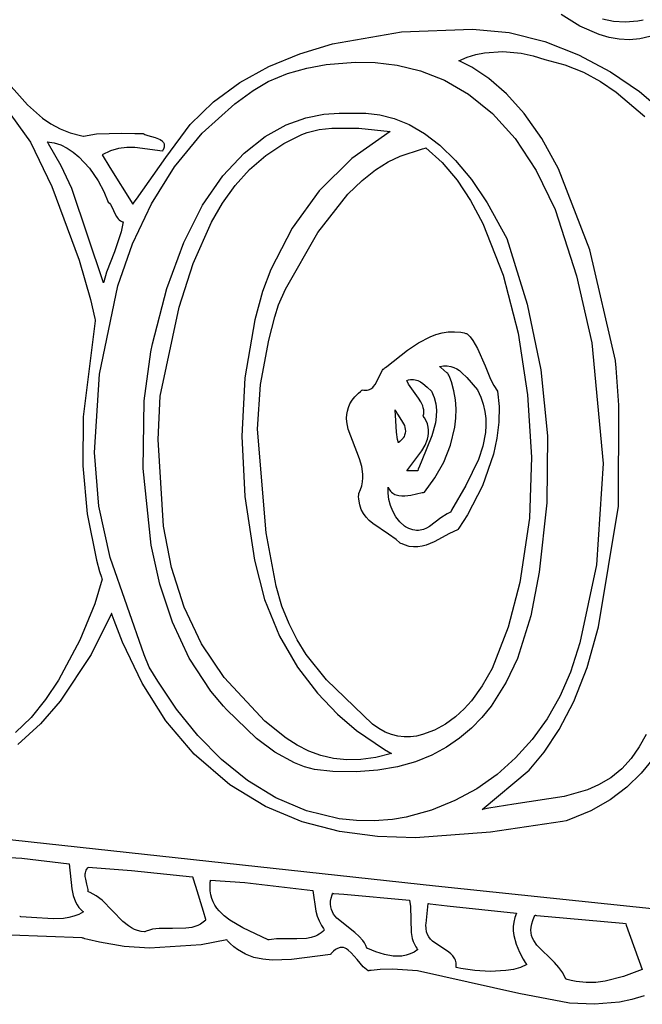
# Model space of a CAD drawing. Extents: x 21.3 to 51.6, y -34 to 34.1.
# Tile 76 of 117: x 41.4 to 42.6, y 5.9 to 7.9. Entities that reach past the tile are written whole.
import ezdxf

# ---------------------------------------------------------------- set-up
doc = ezdxf.new("R2010")
doc.units = 0

msp = doc.modelspace()

# ---------------------------------------------------------------- linework, layer by layer
at = {"layer": 'Layer 1', "color": 7, "linetype": 'CONTINUOUS'}
for p, q in [((42.489916, 7.860295), (42.451849, 7.883507)), ((42.529166, 7.842932), (42.489916, 7.860295)), ((42.558095, 7.869589), (42.535802, 7.874166)), ((42.581938, 7.868093), (42.558095, 7.869589)), ((42.607394, 7.86998), (42.581938, 7.868093)), ((42.618353, 7.872312), (42.607394, 7.86998)), ((41.98951, 7.824571), (42.129171, 7.848734)), ((42.129171, 7.848734), (42.272462, 7.853977)), ((42.272462, 7.853977), (42.34684, 7.84715)), ((42.34684, 7.84715), (42.418803, 7.829106)), ((42.549235, 7.837116), (42.529166, 7.842932)), ((42.5696, 7.833566), (42.549235, 7.837116)), ((42.631516, 7.838927), (42.611218, 7.834342)), ((41.923132, 7.804405), (41.98951, 7.824571)), ((42.418803, 7.829106), (42.487425, 7.80187)), ((42.590261, 7.832552), (42.5696, 7.833566)), ((42.611218, 7.834342), (42.590261, 7.832552)), ((41.860244, 7.778349), (41.923132, 7.804405)), ((42.245143, 7.790095), (42.261804, 7.797254)), ((42.261804, 7.797254), (42.27923, 7.80259)), ((42.27923, 7.80259), (42.297223, 7.806201)), ((42.297223, 7.806201), (42.334123, 7.808641)), ((42.334123, 7.808641), (42.370932, 7.80536)), ((42.370932, 7.80536), (42.395495, 7.800161)), ((42.395495, 7.800161), (42.418742, 7.792865)), ((42.487425, 7.80187), (42.551785, 7.767468)), ((41.801735, 7.746027), (41.860244, 7.778349)), ((41.937427, 7.775269), (41.976619, 7.78224)), ((41.976619, 7.78224), (42.035408, 7.78731)), ((42.035408, 7.78731), (42.075988, 7.786766)), ((42.075988, 7.786766), (42.120385, 7.781438)), ((42.120385, 7.781438), (42.167433, 7.769881)), ((42.24524, 7.790042), (42.245175, 7.790071)), ((42.24537, 7.789985), (42.24524, 7.790042)), ((42.24563, 7.789872), (42.24537, 7.789985)), ((42.254007, 7.786036), (42.24563, 7.789872)), ((42.271045, 7.777189), (42.254007, 7.786036)), ((42.305994, 7.754268), (42.271045, 7.777189)), ((42.418742, 7.792865), (42.459761, 7.782066)), ((42.459761, 7.782066), (42.497219, 7.76702)), ((41.317583, 7.762476), (41.371972, 7.700546)), ((41.859042, 7.748386), (41.898234, 7.764304)), ((41.898234, 7.764304), (41.937427, 7.775269)), ((42.167433, 7.769881), (42.215966, 7.750651)), ((42.497219, 7.76702), (42.531626, 7.748362)), ((42.551785, 7.767468), (42.610959, 7.727924)), ((41.748498, 7.707064), (41.801735, 7.746027)), ((41.82843, 7.729617), (41.859042, 7.748386)), ((42.215966, 7.750651), (42.264817, 7.722302)), ((42.341628, 7.723375), (42.305994, 7.754268)), ((42.531626, 7.748362), (42.56349, 7.726729)), ((41.791716, 7.703116), (41.82843, 7.729617)), ((42.264817, 7.722302), (42.312818, 7.683389)), ((42.377371, 7.683313), (42.341628, 7.723375)), ((42.56349, 7.726729), (42.621624, 7.67708)), ((42.610959, 7.727924), (42.710059, 7.641511)), ((41.326307, 7.69756), (41.378036, 7.624943)), ((41.371972, 7.700546), (41.402121, 7.67363)), ((41.701422, 7.661084), (41.748498, 7.707064)), ((41.725853, 7.643259), (41.791716, 7.703116)), ((41.935192, 7.674459), (41.971505, 7.681796)), ((41.971505, 7.681796), (42.003048, 7.683778)), ((42.003048, 7.683778), (42.056654, 7.683837)), ((42.056654, 7.683837), (42.08492, 7.680449)), ((42.08492, 7.680449), (42.114236, 7.673014)), ((42.312818, 7.683389), (42.358804, 7.632469)), ((42.412645, 7.632882), (42.377371, 7.683313)), ((41.402121, 7.67363), (41.41912, 7.662066)), ((41.41912, 7.662066), (41.437853, 7.652102)), ((41.652153, 7.594145), (41.701422, 7.661084)), ((41.853327, 7.636855), (41.895377, 7.660051)), ((41.895377, 7.660051), (41.935192, 7.674459)), ((42.114236, 7.673014), (42.144431, 7.660799)), ((42.144431, 7.660799), (42.175332, 7.643068)), ((41.437853, 7.652102), (41.458659, 7.643989)), ((41.458659, 7.643989), (41.481877, 7.637981)), ((41.481877, 7.637981), (41.484966, 7.63739)), ((41.484966, 7.63739), (41.485355, 7.637319)), ((41.485355, 7.637319), (41.4855, 7.637331)), ((41.4855, 7.637331), (41.511881, 7.64188)), ((41.511881, 7.64188), (41.562855, 7.643615)), ((41.562855, 7.643615), (41.589509, 7.643034)), ((41.589509, 7.643034), (41.603579, 7.64287)), ((41.603579, 7.64287), (41.605382, 7.642865)), ((41.605382, 7.642865), (41.605834, 7.642865)), ((41.605834, 7.642865), (41.60606, 7.642865)), ((41.60606, 7.642865), (41.606174, 7.642865)), ((41.606174, 7.642865), (41.606254, 7.642856)), ((41.606254, 7.642856), (41.607234, 7.642198)), ((41.607234, 7.642198), (41.609593, 7.64099)), ((41.609593, 7.64099), (41.615583, 7.638879)), ((41.615583, 7.638879), (41.630097, 7.634778)), ((41.669687, 7.575262), (41.725853, 7.643259)), ((41.89093, 7.622796), (41.927243, 7.640786)), ((41.927243, 7.640786), (41.938199, 7.644972)), ((41.938199, 7.644972), (41.962114, 7.650831)), ((41.962114, 7.650831), (41.988047, 7.653811)), ((41.988047, 7.653811), (42.042823, 7.653395)), ((42.106242, 7.647034), (42.028741, 7.592436)), ((42.042823, 7.653395), (42.106242, 7.647034)), ((42.175332, 7.643068), (42.206769, 7.619088)), ((41.378036, 7.624943), (41.421518, 7.535227)), ((41.411801, 7.626199), (41.425878, 7.623985)), ((41.41185, 7.62612), (41.411822, 7.626162)), ((41.412074, 7.625784), (41.41185, 7.62612)), ((41.412966, 7.624438), (41.412074, 7.625784)), ((41.414734, 7.621739), (41.412966, 7.624438)), ((41.440396, 7.577377), (41.414734, 7.621739)), ((41.425878, 7.623985), (41.439405, 7.619553)), ((41.439405, 7.619553), (41.452338, 7.613146)), ((41.630097, 7.634778), (41.637161, 7.632167)), ((41.637161, 7.632167), (41.640326, 7.630585)), ((41.640326, 7.630585), (41.643125, 7.628767)), ((41.643125, 7.628767), (41.644358, 7.627757)), ((41.644358, 7.627757), (41.645465, 7.626673)), ((41.645465, 7.626673), (41.646436, 7.625512)), ((41.646436, 7.625512), (41.647257, 7.624266)), ((41.647257, 7.624266), (41.647919, 7.622933)), ((41.647919, 7.622933), (41.648408, 7.621507)), ((41.648408, 7.621507), (41.648716, 7.619982)), ((41.648716, 7.619982), (41.648828, 7.618355)), ((41.648828, 7.618355), (41.648736, 7.61662)), ((41.810309, 7.603155), (41.853327, 7.636855)), ((41.854127, 7.598244), (41.89093, 7.622796)), ((42.206769, 7.619088), (42.238569, 7.588122)), ((42.358804, 7.632469), (42.401607, 7.568095)), ((42.446873, 7.570884), (42.412645, 7.632882)), ((41.452338, 7.613146), (41.464629, 7.605006)), ((41.464629, 7.605006), (41.476234, 7.595377)), ((41.539737, 7.607549), (41.522908, 7.59981)), ((41.522908, 7.59981), (41.539003, 7.574057)), ((41.556302, 7.612276), (41.539737, 7.607549)), ((41.572837, 7.614457), (41.556302, 7.612276)), ((41.589576, 7.614561), (41.572837, 7.614457)), ((41.645024, 7.606774), (41.589576, 7.614561)), ((41.645135, 7.60676), (41.645024, 7.606774)), ((41.645467, 7.607351), (41.645135, 7.60676)), ((41.646079, 7.608507), (41.645467, 7.607351)), ((41.647887, 7.612808), (41.646079, 7.608507)), ((41.648426, 7.614773), (41.647887, 7.612808)), ((41.648736, 7.61662), (41.648426, 7.614773)), ((41.767589, 7.557233), (41.810309, 7.603155)), ((41.821349, 7.569535), (41.854127, 7.598244)), ((42.126489, 7.597072), (42.171487, 7.611946)), ((42.171487, 7.611946), (42.176733, 7.613273)), ((42.176733, 7.613273), (42.178031, 7.613593)), ((42.178031, 7.613593), (42.178355, 7.613673)), ((42.178355, 7.613673), (42.178436, 7.613693)), ((42.178479, 7.613687), (42.211217, 7.584225)), ((41.461822, 7.531202), (41.440396, 7.577377)), ((41.476234, 7.595377), (41.497201, 7.572623)), ((41.592536, 7.509885), (41.652153, 7.594145)), ((42.028741, 7.592436), (41.962355, 7.526424)), ((42.076168, 7.569047), (42.101989, 7.585197)), ((42.101989, 7.585197), (42.126489, 7.597072)), ((42.211217, 7.584225), (42.241318, 7.548498)), ((42.238569, 7.588122), (42.27056, 7.549437)), ((41.497201, 7.572623), (41.514872, 7.546824)), ((41.539003, 7.574057), (41.585405, 7.499814)), ((41.622748, 7.500324), (41.669687, 7.575262)), ((41.792294, 7.537129), (41.821349, 7.569535)), ((42.049036, 7.54764), (42.076168, 7.569047)), ((42.401607, 7.568095), (42.440062, 7.488824)), ((42.509883, 7.407387), (42.446873, 7.570884)), ((41.514872, 7.546824), (41.526411, 7.525253)), ((41.726434, 7.497373), (41.767589, 7.557233)), ((42.020605, 7.519988), (42.049036, 7.54764)), ((42.241318, 7.548498), (42.268758, 7.507144)), ((42.27056, 7.549437), (42.302572, 7.502297)), ((41.421518, 7.535227), (41.476538, 7.38654)), ((41.525686, 7.340094), (41.461822, 7.531202)), ((41.526411, 7.525253), (41.535408, 7.503975)), ((41.766662, 7.501488), (41.792294, 7.537129)), ((41.962355, 7.526424), (41.907433, 7.450743)), ((41.959883, 7.442012), (42.020605, 7.519988)), ((41.535408, 7.503975), (41.537842, 7.501508)), ((41.537842, 7.501508), (41.539968, 7.498826)), ((41.539968, 7.498826), (41.543503, 7.492994)), ((41.584568, 7.419644), (41.622748, 7.500324)), ((41.585411, 7.499815), (41.58544, 7.499855)), ((41.58544, 7.499855), (41.585582, 7.500055)), ((41.585582, 7.500055), (41.586192, 7.500919)), ((41.586192, 7.500919), (41.592536, 7.509885)), ((41.744152, 7.46307), (41.766662, 7.501488)), ((42.268758, 7.507144), (42.293512, 7.460801)), ((42.302572, 7.502297), (42.342353, 7.430365)), ((41.543503, 7.492994), (41.549123, 7.480712)), ((41.549123, 7.480712), (41.552023, 7.474977)), ((41.688112, 7.421859), (41.726434, 7.497373)), ((42.440062, 7.488824), (42.483387, 7.354328)), ((41.552023, 7.474977), (41.553673, 7.472369)), ((41.553673, 7.472369), (41.555525, 7.469992)), ((41.555525, 7.469992), (41.557629, 7.467892)), ((41.557629, 7.467892), (41.560036, 7.466113)), ((41.560036, 7.466113), (41.562797, 7.464701)), ((41.565963, 7.463697), (41.561819, 7.4437)), ((41.562797, 7.464701), (41.564326, 7.464146)), ((41.564326, 7.464146), (41.565131, 7.463909)), ((41.565131, 7.463909), (41.565543, 7.4638)), ((41.565543, 7.4638), (41.565752, 7.463749)), ((41.565752, 7.463749), (41.565857, 7.463724)), ((41.565857, 7.463724), (41.56591, 7.463712)), ((41.707295, 7.379749), (41.744152, 7.46307)), ((42.293512, 7.460801), (42.33486, 7.355707)), ((41.561819, 7.4437), (41.547801, 7.40295)), ((41.907433, 7.450743), (41.864326, 7.367137)), ((41.894086, 7.327235), (41.959883, 7.442012)), ((41.554678, 7.334423), (41.584568, 7.419644)), ((41.653888, 7.328974), (41.688112, 7.421859)), ((42.342353, 7.430365), (42.383354, 7.296896)), ((41.547801, 7.40295), (41.532252, 7.362172)), ((42.561782, 7.183232), (42.509883, 7.407387)), ((41.476538, 7.38654), (41.499458, 7.306311)), ((41.679318, 7.29085), (41.707295, 7.379749)), ((41.532252, 7.362172), (41.526194, 7.342138)), ((41.864326, 7.367137), (41.847312, 7.322907)), ((41.525734, 7.34028), (41.525696, 7.340125)), ((41.525885, 7.340899), (41.525734, 7.34028)), ((41.526194, 7.342138), (41.525885, 7.340899)), ((42.33486, 7.355707), (42.36516, 7.238325)), ((42.483387, 7.354328), (42.513841, 7.219067)), ((41.517891, 7.155152), (41.554678, 7.334423)), ((41.625031, 7.217001), (41.653888, 7.328974)), ((41.847312, 7.322907), (41.83233, 7.265576)), ((41.880066, 7.295684), (41.894086, 7.327235)), ((41.499458, 7.306311), (41.508189, 7.267848)), ((41.640373, 7.111044), (41.679318, 7.29085)), ((41.872824, 7.271283), (41.880066, 7.295684)), ((42.383354, 7.296896), (42.410786, 7.164178)), ((41.50901, 7.263662), (41.484397, 7.068812)), ((41.508189, 7.267848), (41.508659, 7.265511)), ((41.508659, 7.265511), (41.508891, 7.264346)), ((41.508891, 7.264346), (41.509005, 7.263764)), ((41.509017, 7.263704), (41.50901, 7.263662)), ((41.83233, 7.265576), (41.812189, 7.147941)), ((41.86038, 7.224247), (41.872824, 7.271283)), ((42.198752, 7.235562), (42.21095, 7.238888)), ((42.21095, 7.238888), (42.223412, 7.240862)), ((42.223412, 7.240862), (42.236145, 7.241329)), ((42.236145, 7.241329), (42.249161, 7.240132)), ((42.249161, 7.240132), (42.255777, 7.23886)), ((42.255777, 7.23886), (42.259113, 7.238048)), ((41.843548, 7.134213), (41.86038, 7.224247)), ((42.141391, 7.204142), (42.163647, 7.219042)), ((42.163647, 7.219042), (42.186809, 7.231041)), ((42.186809, 7.231041), (42.198752, 7.235562)), ((42.259113, 7.238048), (42.260788, 7.237596)), ((42.260788, 7.237596), (42.261627, 7.237359)), ((42.261627, 7.237359), (42.261732, 7.237328)), ((42.261732, 7.237328), (42.261784, 7.237313)), ((42.261804, 7.237303), (42.268005, 7.230702)), ((42.268005, 7.230702), (42.273533, 7.223499)), ((42.273533, 7.223499), (42.282966, 7.207617)), ((42.36516, 7.238325), (42.384213, 7.113765)), ((42.513841, 7.219067), (42.536957, 6.974207)), ((41.608455, 7.101021), (41.621581, 7.200669)), ((41.621581, 7.200669), (41.625031, 7.217001)), ((42.099305, 7.17065), (42.141391, 7.204142)), ((42.282966, 7.207617), (42.298084, 7.172275)), ((42.561882, 7.182338), (42.561782, 7.183232)), ((42.563296, 7.168037), (42.561882, 7.182338)), ((42.078343, 7.138956), (42.087673, 7.158944)), ((42.087673, 7.158944), (42.0904, 7.16327)), ((42.0904, 7.16327), (42.091924, 7.165196)), ((42.091924, 7.165196), (42.09358, 7.16693)), ((42.09358, 7.16693), (42.095386, 7.168447)), ((42.095386, 7.168447), (42.09736, 7.169722)), ((42.09736, 7.169722), (42.098415, 7.170262)), ((42.098415, 7.170262), (42.098962, 7.170506)), ((42.098962, 7.170506), (42.099239, 7.170621)), ((42.206494, 7.170435), (42.206242, 7.170644)), ((42.206251, 7.170646), (42.21428, 7.172051)), ((42.208239, 7.16898), (42.206494, 7.170435)), ((42.221003, 7.158342), (42.208239, 7.16898)), ((42.21428, 7.172051), (42.221683, 7.172179)), ((42.221683, 7.172179), (42.228517, 7.171163)), ((42.228517, 7.171163), (42.234841, 7.16914)), ((42.234841, 7.16914), (42.240713, 7.166245)), ((42.240713, 7.166245), (42.246192, 7.162611)), ((42.246192, 7.162611), (42.251336, 7.158376)), ((42.298084, 7.172275), (42.309136, 7.145466)), ((42.410786, 7.164178), (42.424266, 7.030618)), ((42.568628, 7.092559), (42.563296, 7.168037)), ((41.507723, 6.997019), (41.517891, 7.155152)), ((41.812189, 7.147941), (41.805493, 7.02952)), ((42.075669, 7.134286), (42.078343, 7.138956)), ((42.139576, 7.142865), (42.143319, 7.143921)), ((42.139599, 7.14278), (42.139586, 7.142823)), ((42.140092, 7.141372), (42.139599, 7.14278)), ((42.143109, 7.135381), (42.140092, 7.141372)), ((42.143319, 7.143921), (42.146876, 7.144551)), ((42.146876, 7.144551), (42.150256, 7.144787)), ((42.150256, 7.144787), (42.15347, 7.144661)), ((42.15347, 7.144661), (42.156528, 7.144206)), ((42.156528, 7.144206), (42.159439, 7.143455)), ((42.159439, 7.143455), (42.162215, 7.142439)), ((42.162215, 7.142439), (42.167397, 7.139746)), ((42.167397, 7.139746), (42.172155, 7.136385)), ((42.222692, 7.156934), (42.221003, 7.158342)), ((42.22286, 7.156794), (42.222692, 7.156934)), ((42.222899, 7.156762), (42.22286, 7.156794)), ((42.222951, 7.156663), (42.222918, 7.156732)), ((42.223016, 7.156526), (42.222951, 7.156663)), ((42.223533, 7.155423), (42.223016, 7.156526)), ((42.224539, 7.153213), (42.223533, 7.155423)), ((42.226447, 7.148774), (42.224539, 7.153213)), ((42.229849, 7.139827), (42.226447, 7.148774)), ((42.235058, 7.121699), (42.229849, 7.139827)), ((42.251336, 7.158376), (42.260851, 7.148636)), ((42.260851, 7.148636), (42.282632, 7.12342)), ((42.309136, 7.145466), (42.31552, 7.13267)), ((41.83725, 7.043795), (41.843548, 7.134213)), ((42.041708, 7.116949), (42.045765, 7.12054)), ((42.045765, 7.12054), (42.047935, 7.122333)), ((42.047935, 7.122333), (42.049057, 7.12323)), ((42.049057, 7.12323), (42.049198, 7.123342)), ((42.049198, 7.123342), (42.049269, 7.123398)), ((42.049301, 7.123419), (42.052881, 7.122872)), ((42.052881, 7.122872), (42.05617, 7.122707)), ((42.05617, 7.122707), (42.059185, 7.122898)), ((42.059185, 7.122898), (42.061945, 7.123422)), ((42.061945, 7.123422), (42.064469, 7.124252)), ((42.064469, 7.124252), (42.066774, 7.125365)), ((42.066774, 7.125365), (42.068879, 7.126734)), ((42.068879, 7.126734), (42.070803, 7.128336)), ((42.070803, 7.128336), (42.072563, 7.130145)), ((42.072563, 7.130145), (42.075669, 7.134286)), ((42.163454, 7.106923), (42.143109, 7.135381)), ((42.172155, 7.136385), (42.18072, 7.1287)), ((42.18072, 7.1287), (42.189573, 7.120644)), ((42.189573, 7.120644), (42.195182, 7.108155)), ((42.238243, 7.103346), (42.235058, 7.121699)), ((42.282632, 7.12342), (42.28944, 7.108875)), ((42.31552, 7.13267), (42.322908, 7.120644)), ((42.322908, 7.120644), (42.326342, 7.089892)), ((41.606038, 6.964609), (41.608455, 7.101021)), ((41.636207, 7.022901), (41.640373, 7.111044)), ((42.024665, 7.095287), (42.02904, 7.10253)), ((42.02904, 7.10253), (42.034687, 7.109751)), ((42.034687, 7.109751), (42.041708, 7.116949)), ((42.168193, 7.099042), (42.163454, 7.106923)), ((42.171828, 7.090999), (42.168193, 7.099042)), ((42.195182, 7.108155), (42.198515, 7.095464)), ((42.23953, 7.084872), (42.238243, 7.103346)), ((42.28944, 7.108875), (42.294452, 7.094411)), ((42.384213, 7.113765), (42.391817, 6.987138)), ((42.018185, 7.073419), (42.019337, 7.080732)), ((42.019337, 7.080732), (42.021464, 7.088021)), ((42.021464, 7.088021), (42.024665, 7.095287)), ((42.115963, 7.083144), (42.117194, 7.080295)), ((42.115976, 7.083019), (42.115968, 7.083095)), ((42.116101, 7.081807), (42.115976, 7.083019)), ((42.116915, 7.072319), (42.116101, 7.081807)), ((42.117194, 7.080295), (42.120652, 7.074394)), ((42.17308, 7.086938), (42.171828, 7.090999)), ((42.173874, 7.082864), (42.17308, 7.086938)), ((42.174151, 7.078785), (42.173874, 7.082864)), ((42.198515, 7.095464), (42.199836, 7.082622)), ((42.199836, 7.082622), (42.199413, 7.069681)), ((42.239044, 7.066383), (42.23953, 7.084872)), ((42.294452, 7.094411), (42.29779, 7.080037)), ((42.29779, 7.080037), (42.299577, 7.065757)), ((42.326342, 7.089892), (42.325938, 7.058092)), ((42.567845, 6.887745), (42.568628, 7.092559)), ((41.484397, 7.068812), (41.483912, 6.969846)), ((42.017906, 7.066083), (42.018185, 7.073419)), ((42.018402, 7.058721), (42.017906, 7.066083)), ((42.119039, 7.038143), (42.116915, 7.072319)), ((42.120652, 7.074394), (42.12928, 7.061668)), ((42.12928, 7.061668), (42.133153, 7.054781)), ((42.172909, 7.070647), (42.173849, 7.074709)), ((42.172978, 7.070548), (42.172941, 7.070598)), ((42.173051, 7.070448), (42.172978, 7.070548)), ((42.17524, 7.067252), (42.173051, 7.070448)), ((42.173849, 7.074709), (42.174151, 7.078785)), ((42.178805, 7.060878), (42.17524, 7.067252)), ((42.181347, 7.054539), (42.178805, 7.060878)), ((42.199413, 7.069681), (42.197512, 7.056692)), ((42.236913, 7.047982), (42.239044, 7.066383)), ((42.299577, 7.065757), (42.299936, 7.051579)), ((41.855263, 6.834118), (41.83725, 7.043795)), ((42.02132, 7.043924), (42.018402, 7.058721)), ((42.044027, 6.983679), (42.02132, 7.043924)), ((42.133153, 7.054781), (42.134694, 7.051192)), ((42.134694, 7.051192), (42.135865, 7.047503)), ((42.135865, 7.047503), (42.136582, 7.043707)), ((42.136766, 7.039803), (42.136336, 7.035785)), ((42.136582, 7.043707), (42.136766, 7.039803)), ((42.182939, 7.048241), (42.181347, 7.054539)), ((42.183657, 7.041993), (42.182939, 7.048241)), ((42.183573, 7.035802), (42.183657, 7.041993)), ((42.197512, 7.056692), (42.190339, 7.030777)), ((42.228213, 7.011863), (42.236913, 7.047982)), ((42.299936, 7.051579), (42.298989, 7.037511)), ((42.325938, 7.058092), (42.322044, 7.025691)), ((41.647135, 6.847862), (41.636207, 7.022901)), ((41.805493, 7.02952), (41.812024, 6.907393)), ((42.121154, 7.023321), (42.119039, 7.038143)), ((42.122907, 7.016476), (42.121154, 7.023321)), ((42.131797, 7.025364), (42.12536, 7.018928)), ((42.132539, 7.026106), (42.131797, 7.025364)), ((42.132612, 7.026179), (42.132539, 7.026106)), ((42.134089, 7.02895), (42.132632, 7.026199)), ((42.135209, 7.031651), (42.134089, 7.02895)), ((42.136336, 7.035785), (42.135209, 7.031651)), ((42.190339, 7.030777), (42.16997, 6.980648)), ((42.176698, 7.011769), (42.181296, 7.023624)), ((42.181296, 7.023624), (42.182761, 7.029676)), ((42.182761, 7.029676), (42.183573, 7.035802)), ((42.298989, 7.037511), (42.293668, 7.009727)), ((42.322044, 7.025691), (42.31501, 6.993135)), ((42.424266, 7.030618), (42.423408, 6.894623)), ((42.123094, 7.016661), (42.12292, 7.016487)), ((42.12536, 7.018928), (42.123094, 7.016661)), ((42.139575, 6.959533), (42.170371, 7.0003)), ((42.170371, 7.0003), (42.176698, 7.011769)), ((42.214439, 6.97735), (42.228213, 7.011863)), ((42.293668, 7.009727), (42.284597, 6.982461)), ((41.516478, 6.888127), (41.507723, 6.997019)), ((42.048473, 6.968339), (42.044027, 6.983679)), ((42.16997, 6.980648), (42.165176, 6.968771)), ((42.284597, 6.982461), (42.259127, 6.929698)), ((42.31501, 6.993135), (42.292916, 6.929351)), ((42.391817, 6.987138), (42.38777, 6.863555)), ((41.483912, 6.969846), (41.49263, 6.872427)), ((41.622323, 6.809287), (41.606038, 6.964609)), ((42.050831, 6.952881), (42.048473, 6.968339)), ((42.139634, 6.95953), (42.139575, 6.95953)), ((42.160441, 6.95953), (42.139634, 6.95953)), ((42.161649, 6.95953), (42.160441, 6.95953)), ((42.161765, 6.95953), (42.161649, 6.95953)), ((42.161871, 6.959744), (42.16181, 6.959566)), ((42.161994, 6.9601), (42.161871, 6.959744)), ((42.163007, 6.962966), (42.161994, 6.9601)), ((42.165176, 6.968771), (42.163007, 6.962966)), ((42.196596, 6.945277), (42.214439, 6.97735)), ((42.536957, 6.974207), (42.523534, 6.76927)), ((42.050303, 6.937302), (42.050978, 6.945107)), ((42.050978, 6.945107), (42.050831, 6.952881)), ((42.175692, 6.91648), (42.196596, 6.945277)), ((42.042354, 6.913701), (42.046091, 6.9216)), ((42.046091, 6.9216), (42.048707, 6.929467)), ((42.048707, 6.929467), (42.050303, 6.937302)), ((42.101945, 6.920532), (42.101981, 6.923679)), ((42.102136, 6.914228), (42.101945, 6.920532)), ((42.101981, 6.923679), (42.102032, 6.92525)), ((42.102032, 6.92525), (42.102065, 6.926035)), ((42.102065, 6.926035), (42.10207, 6.926133)), ((42.10207, 6.926133), (42.102072, 6.926182)), ((42.102073, 6.926198), (42.103518, 6.923231)), ((42.103518, 6.923231), (42.105153, 6.920591)), ((42.105153, 6.920591), (42.106968, 6.918262)), ((42.259127, 6.929698), (42.230429, 6.879658)), ((42.292916, 6.929351), (42.262448, 6.870315)), ((41.812024, 6.907393), (41.831567, 6.778635)), ((42.042259, 6.907951), (42.042268, 6.911103)), ((42.042552, 6.901943), (42.042259, 6.907951)), ((42.042268, 6.911103), (42.042313, 6.912718)), ((42.042313, 6.912718), (42.042345, 6.913534)), ((42.042345, 6.913534), (42.04235, 6.913637)), ((42.04235, 6.913637), (42.042352, 6.913688)), ((42.044309, 6.891032), (42.042552, 6.901943)), ((42.103607, 6.901677), (42.102136, 6.914228)), ((42.106592, 6.889385), (42.103607, 6.901677)), ((42.106968, 6.918262), (42.108951, 6.91623)), ((42.108951, 6.91623), (42.11109, 6.91448)), ((42.11109, 6.91448), (42.113372, 6.912995)), ((42.113372, 6.912995), (42.115787, 6.911761)), ((42.115787, 6.911761), (42.118321, 6.910761)), ((42.118321, 6.910761), (42.123703, 6.909407)), ((42.123703, 6.909407), (42.129422, 6.908809)), ((42.129422, 6.908809), (42.135384, 6.908844)), ((42.135384, 6.908844), (42.147656, 6.910325)), ((42.147656, 6.910325), (42.170925, 6.915486)), ((42.170925, 6.915486), (42.173482, 6.916038)), ((42.173482, 6.916038), (42.174718, 6.916288)), ((42.174718, 6.916288), (42.175324, 6.916406)), ((42.175324, 6.916406), (42.175624, 6.916463)), ((41.539501, 6.784195), (41.516478, 6.888127)), ((42.04748, 6.88145), (42.044309, 6.891032)), ((42.051891, 6.873021), (42.04748, 6.88145)), ((42.111164, 6.877575), (42.106592, 6.889385)), ((42.230429, 6.879658), (42.228707, 6.876631)), ((42.423408, 6.894623), (42.407829, 6.7546)), ((42.527703, 6.64365), (42.567845, 6.887745)), ((41.49263, 6.872427), (41.511542, 6.778484)), ((42.057366, 6.865571), (42.051891, 6.873021)), ((42.063731, 6.858925), (42.057366, 6.865571)), ((42.117397, 6.866466), (42.111164, 6.877575)), ((42.125365, 6.85628), (42.117397, 6.866466)), ((42.208841, 6.864487), (42.185434, 6.846937)), ((42.221533, 6.872837), (42.208841, 6.864487)), ((42.228459, 6.876198), (42.221533, 6.872837)), ((42.228493, 6.876253), (42.228467, 6.876206)), ((42.228707, 6.876631), (42.228493, 6.876253)), ((42.262448, 6.870315), (42.244946, 6.843696)), ((42.38777, 6.863555), (42.368742, 6.733144)), ((41.663743, 6.763717), (41.647135, 6.847862)), ((42.070811, 6.852908), (42.063731, 6.858925)), ((42.102776, 6.831631), (42.070811, 6.852908)), ((42.135141, 6.847238), (42.125365, 6.85628)), ((42.137246, 6.845993), (42.135141, 6.847238)), ((42.139496, 6.84481), (42.137246, 6.845993)), ((42.143853, 6.842801), (42.139496, 6.84481)), ((42.152036, 6.840122), (42.143853, 6.842801)), ((42.155886, 6.839402), (42.152036, 6.840122)), ((42.173197, 6.84098), (42.166613, 6.839414)), ((42.179439, 6.843555), (42.173197, 6.84098)), ((42.185434, 6.846937), (42.179439, 6.843555)), ((42.242348, 6.840087), (42.226428, 6.832911)), ((42.242393, 6.840145), (42.242358, 6.840096)), ((42.242678, 6.840537), (42.242393, 6.840145)), ((42.244946, 6.843696), (42.242678, 6.840537)), ((41.875196, 6.725728), (41.855263, 6.834118)), ((42.118498, 6.820218), (42.102776, 6.831631)), ((42.125682, 6.813705), (42.118498, 6.820218)), ((42.159591, 6.839061), (42.155886, 6.839402)), ((42.163162, 6.839073), (42.159591, 6.839061)), ((42.166613, 6.839414), (42.163162, 6.839073)), ((42.226428, 6.832911), (42.19495, 6.815914)), ((41.639977, 6.730113), (41.622323, 6.809287)), ((42.125737, 6.813672), (42.125698, 6.813693)), ((42.125814, 6.81363), (42.125737, 6.813672)), ((42.126429, 6.8133), (42.125814, 6.81363)), ((42.127654, 6.812661), (42.126429, 6.8133)), ((42.130087, 6.811471), (42.127654, 6.812661)), ((42.134885, 6.809433), (42.130087, 6.811471)), ((42.144222, 6.806643), (42.134885, 6.809433)), ((42.153245, 6.80541), (42.144222, 6.806643)), ((42.161992, 6.805541), (42.153245, 6.80541)), ((42.170499, 6.806847), (42.161992, 6.805541)), ((42.178803, 6.809139), (42.170499, 6.806847)), ((42.19495, 6.815914), (42.178803, 6.809139)), ((41.608113, 6.587021), (41.539501, 6.784195)), ((41.511542, 6.778484), (41.517979, 6.755769)), ((41.689124, 6.683622), (41.663743, 6.763717)), ((41.831567, 6.778635), (41.851637, 6.699262)), ((42.523534, 6.76927), (42.490189, 6.611104)), ((41.522905, 6.740077), (41.508021, 6.689948)), ((41.517979, 6.755769), (41.521465, 6.744547)), ((41.521465, 6.744547), (41.522364, 6.741756)), ((41.522364, 6.741756), (41.522818, 6.740363)), ((41.522818, 6.740363), (41.522875, 6.740189)), ((41.522875, 6.740189), (41.522904, 6.740102)), ((42.407829, 6.7546), (42.390485, 6.666274)), ((41.665303, 6.652907), (41.639977, 6.730113)), ((41.887091, 6.685541), (41.875196, 6.725728)), ((42.368742, 6.733144), (42.345121, 6.643263)), ((41.508021, 6.689948), (41.478178, 6.616897)), ((41.724283, 6.608928), (41.689124, 6.683622)), ((41.851637, 6.699262), (41.882061, 6.624867)), ((41.90138, 6.649534), (41.887091, 6.685541)), ((41.542318, 6.670568), (41.500625, 6.587787)), ((41.542442, 6.67039), (41.542318, 6.670568)), ((41.543437, 6.667588), (41.542442, 6.67039)), ((41.547476, 6.656431), (41.543437, 6.667588)), ((42.390485, 6.666274), (42.363536, 6.57981)), ((41.564618, 6.612653), (41.547476, 6.656431)), ((41.699301, 6.5799), (41.665303, 6.652907)), ((41.917795, 6.617164), (41.90138, 6.649534)), ((42.345121, 6.643263), (42.312199, 6.559022)), ((42.50438, 6.5614), (42.527703, 6.64365)), ((41.882061, 6.624867), (41.918812, 6.561647)), ((41.478178, 6.616897), (41.434837, 6.53551)), ((41.604192, 6.529634), (41.564618, 6.612653)), ((41.770228, 6.540986), (41.724283, 6.608928)), ((41.936068, 6.587884), (41.917795, 6.617164)), ((42.490189, 6.611104), (42.471238, 6.5517)), ((41.500625, 6.587787), (41.437963, 6.493172)), ((41.61832, 6.562311), (41.608113, 6.587021)), ((41.977119, 6.536409), (41.936068, 6.587884)), ((41.63554, 6.533348), (41.61832, 6.562311)), ((41.742969, 6.513324), (41.699301, 6.5799)), ((41.918812, 6.561647), (41.958952, 6.509083)), ((42.363536, 6.57981), (42.3409, 6.531324)), ((42.47747, 6.49258), (42.50438, 6.5614)), ((41.852623, 6.452468), (41.770228, 6.540986)), ((42.312199, 6.559022), (42.292455, 6.523892)), ((42.471238, 6.5517), (42.449653, 6.502706)), ((41.434837, 6.53551), (41.408562, 6.496248)), ((41.651963, 6.453597), (41.604192, 6.529634)), ((41.673739, 6.47695), (41.63554, 6.533348)), ((42.070173, 6.446617), (41.977119, 6.536409)), ((42.292455, 6.523892), (42.270673, 6.493929)), ((42.3409, 6.531324), (42.310321, 6.48323)), ((41.768742, 6.483144), (41.742969, 6.513324)), ((41.958952, 6.509083), (41.999542, 6.466659)), ((42.449653, 6.502706), (42.423468, 6.457326)), ((38.734559, 6.49682), (42.197966, 6.118936)), ((41.408562, 6.496248), (41.37946, 6.460371)), ((41.437963, 6.493172), (41.39826, 6.447155)), ((41.774804, 6.476281), (41.768742, 6.483144)), ((42.270673, 6.493929), (42.255719, 6.477759)), ((42.310321, 6.48323), (42.291622, 6.460243)), ((42.448207, 6.435841), (42.47747, 6.49258)), ((41.716869, 6.423758), (41.673739, 6.47695)), ((41.835815, 6.417378), (41.774804, 6.476281)), ((41.999542, 6.466659), (42.037643, 6.433855)), ((42.237909, 6.46169), (42.217683, 6.446847)), ((42.255719, 6.477759), (42.237909, 6.46169)), ((41.37946, 6.460371), (41.347714, 6.429702)), ((41.39826, 6.447155), (41.352703, 6.405054)), ((41.709306, 6.385658), (41.651963, 6.453597)), ((41.895412, 6.417873), (41.852623, 6.452468)), ((42.082868, 6.437466), (42.070173, 6.446617)), ((42.217683, 6.446847), (42.195478, 6.434358)), ((42.291622, 6.460243), (42.270421, 6.43845)), ((42.423468, 6.457326), (42.393464, 6.415727)), ((41.764831, 6.37518), (41.716869, 6.423758)), ((42.037643, 6.433855), (42.094628, 6.395038)), ((42.095674, 6.430451), (42.082868, 6.437466)), ((42.108534, 6.425432), (42.095674, 6.430451)), ((42.121394, 6.422268), (42.108534, 6.425432)), ((42.134199, 6.420818), (42.121394, 6.422268)), ((42.146894, 6.420942), (42.134199, 6.420818)), ((42.159425, 6.422498), (42.146894, 6.420942)), ((42.171736, 6.425347), (42.159425, 6.422498)), ((42.195478, 6.434358), (42.171736, 6.425347)), ((42.270421, 6.43845), (42.246547, 6.418216)), ((42.417826, 6.389831), (42.448207, 6.435841)), ((42.623958, 6.425618), (42.609974, 6.400662)), ((41.872655, 6.390082), (41.835815, 6.417378)), ((41.917818, 6.40378), (41.895412, 6.417873)), ((41.941118, 6.392144), (41.917818, 6.40378)), ((42.246547, 6.418216), (42.219825, 6.399906)), ((42.393464, 6.415727), (42.359738, 6.37814)), ((41.781826, 6.323778), (41.709306, 6.385658)), ((41.91207, 6.368178), (41.872655, 6.390082)), ((41.965479, 6.383202), (41.941118, 6.392144)), ((41.991067, 6.377196), (41.965479, 6.383202)), ((42.108996, 6.387303), (42.076845, 6.379177)), ((42.094628, 6.395038), (42.107633, 6.387989)), ((42.107633, 6.387989), (42.108774, 6.387427)), ((42.108774, 6.387427), (42.108996, 6.38732)), ((42.190086, 6.383885), (42.157156, 6.370519)), ((42.219825, 6.399906), (42.190086, 6.383885)), ((42.387561, 6.353198), (42.417826, 6.389831)), ((42.609974, 6.400662), (42.593988, 6.377253)), ((41.817526, 6.332622), (41.764831, 6.37518)), ((41.932357, 6.360176), (41.91207, 6.368178)), ((42.018047, 6.374363), (41.991067, 6.377196)), ((42.046584, 6.374944), (42.018047, 6.374363)), ((42.076845, 6.379177), (42.046584, 6.374944)), ((42.157156, 6.370519), (42.120864, 6.360173)), ((42.359738, 6.37814), (42.32239, 6.344793)), ((42.593988, 6.377253), (42.575185, 6.35607)), ((42.639015, 6.377691), (42.614105, 6.347541)), ((41.952825, 6.354633), (41.932357, 6.360176)), ((41.990091, 6.350905), (41.952825, 6.354633)), ((42.037503, 6.350001), (41.990091, 6.350905)), ((42.081037, 6.353212), (42.037503, 6.350001)), ((42.120864, 6.360173), (42.081037, 6.353212)), ((42.32239, 6.344793), (42.281516, 6.315914)), ((42.292363, 6.273427), (42.387561, 6.353198)), ((42.575185, 6.35607), (42.552751, 6.337794)), ((42.614105, 6.347541), (42.584866, 6.319297)), ((41.853623, 6.279891), (41.781826, 6.323778)), ((41.874857, 6.297491), (41.817526, 6.332622)), ((42.527582, 6.323561), (42.505346, 6.31378)), ((42.552751, 6.337794), (42.527582, 6.323561)), ((42.281516, 6.315914), (42.237215, 6.291734)), ((42.505346, 6.31378), (42.457869, 6.299969)), ((42.584866, 6.319297), (42.550965, 6.293633)), ((41.936725, 6.271193), (41.874857, 6.297491)), ((42.237215, 6.291734), (42.189585, 6.27248)), ((42.356403, 6.284323), (42.305564, 6.276188)), ((42.457869, 6.299969), (42.356403, 6.284323)), ((42.550965, 6.293633), (42.51207, 6.271227)), ((41.927723, 6.248947), (41.853623, 6.279891)), ((42.003032, 6.255136), (41.936725, 6.271193)), ((42.189585, 6.27248), (42.138725, 6.258382)), ((42.292433, 6.273438), (42.292384, 6.273427)), ((42.292529, 6.273459), (42.292433, 6.273438)), ((42.292723, 6.273502), (42.292529, 6.273459)), ((42.293109, 6.273589), (42.292723, 6.273502)), ((42.305564, 6.276188), (42.293109, 6.273589)), ((42.51207, 6.271227), (42.467848, 6.252754)), ((42.003454, 6.22921), (41.927723, 6.248947)), ((42.03782, 6.251387), (42.003032, 6.255136)), ((42.073681, 6.250725), (42.03782, 6.251387)), ((42.110603, 6.253327), (42.073681, 6.250725)), ((42.138725, 6.258382), (42.110603, 6.253327)), ((42.45453, 6.249109), (42.309274, 6.227685)), ((42.461929, 6.250755), (42.45453, 6.249109)), ((42.467848, 6.252754), (42.461929, 6.250755)), ((42.080145, 6.218949), (42.003454, 6.22921)), ((42.309274, 6.227685), (42.157126, 6.21643)), ((42.157126, 6.21643), (42.080145, 6.218949)), ((41.302098, 6.17854), (41.360447, 6.175331)), ((41.360447, 6.175331), (41.456242, 6.163699)), ((41.456242, 6.163699), (41.46145, 6.113004)), ((41.489067, 6.13808), (41.489069, 6.1432)), ((41.489069, 6.1432), (41.48943, 6.145724)), ((41.48943, 6.145724), (41.490076, 6.148219)), ((41.490076, 6.148219), (41.491041, 6.150683)), ((41.491041, 6.150683), (41.492357, 6.153111)), ((41.492357, 6.153111), (41.49406, 6.155501)), ((41.49406, 6.155501), (41.495066, 6.156681)), ((41.495066, 6.156681), (41.495099, 6.156718)), ((41.495132, 6.156754), (41.58244, 6.150466)), ((41.58244, 6.150466), (41.706242, 6.13731)), ((41.489802, 6.132886), (41.489067, 6.13808)), ((41.492408, 6.122386), (41.489802, 6.132886)), ((41.49474, 6.111913), (41.492408, 6.122386)), ((41.706246, 6.137299), (41.706271, 6.137214)), ((41.706271, 6.137214), (41.706396, 6.1368)), ((41.706396, 6.1368), (41.706925, 6.135047)), ((41.706925, 6.135047), (41.711968, 6.118327)), ((41.741561, 6.117442), (41.741937, 6.126463)), ((41.741937, 6.126463), (41.74217, 6.128809)), ((41.74217, 6.128809), (41.742307, 6.129996)), ((41.742307, 6.129996), (41.742344, 6.130294)), ((41.742357, 6.130365), (41.812157, 6.126022)), ((41.812157, 6.126022), (41.949298, 6.10953)), ((41.46145, 6.113004), (41.464461, 6.099435)), ((41.495132, 6.106754), (41.49474, 6.111913)), ((41.495239, 6.106721), (41.495186, 6.106738)), ((41.495345, 6.106687), (41.495239, 6.106721)), ((41.498707, 6.105509), (41.495345, 6.106687)), ((41.505174, 6.102596), (41.498707, 6.105509)), ((41.511333, 6.099016), (41.505174, 6.102596)), ((41.711968, 6.118327), (41.727273, 6.06758)), ((41.742032, 6.108984), (41.741561, 6.117442)), ((41.743298, 6.101061), (41.742032, 6.108984)), ((41.949298, 6.10953), (41.955373, 6.067866)), ((41.988463, 6.100986), (41.989116, 6.102782)), ((41.989116, 6.102782), (41.989466, 6.103692)), ((41.989466, 6.103692), (41.989556, 6.103921)), ((41.989589, 6.103974), (41.989686, 6.103965)), ((41.989686, 6.103965), (41.990162, 6.103923)), ((41.990162, 6.103923), (41.992187, 6.103742)), ((41.992187, 6.103742), (42.012262, 6.10195)), ((42.012262, 6.10195), (42.145132, 6.090089)), ((42.197966, 6.118936), (42.751424, 6.060785)), ((41.464461, 6.099435), (41.469132, 6.086745)), ((41.469132, 6.086745), (41.472243, 6.080922)), ((41.522893, 6.090229), (41.511333, 6.099016)), ((41.544138, 6.068747), (41.522893, 6.090229)), ((41.745305, 6.093645), (41.743298, 6.101061)), ((41.747999, 6.086708), (41.745305, 6.093645)), ((41.751328, 6.080224), (41.747999, 6.086708)), ((41.98517, 6.081843), (41.985388, 6.08776)), ((41.985743, 6.076339), (41.98517, 6.081843)), ((41.985388, 6.08776), (41.986463, 6.094128)), ((41.986463, 6.094128), (41.988463, 6.100986)), ((42.145132, 6.090089), (42.146931, 6.076962)), ((42.178717, 6.042717), (42.182621, 6.083027)), ((42.182621, 6.083027), (42.18263, 6.083118)), ((42.182654, 6.083142), (42.182827, 6.083123)), ((42.182827, 6.083123), (42.183677, 6.083031)), ((42.183677, 6.083031), (42.187265, 6.082641)), ((42.187265, 6.082641), (42.221504, 6.078925)), ((41.472243, 6.080922), (41.475952, 6.075552)), ((41.485406, 6.066474), (41.475713, 6.061372)), ((41.475952, 6.075552), (41.48032, 6.07071)), ((41.48032, 6.07071), (41.48277, 6.068512)), ((41.48277, 6.068512), (41.484065, 6.067473)), ((41.484065, 6.067473), (41.48473, 6.066968)), ((41.48473, 6.066968), (41.485068, 6.06672)), ((41.485068, 6.06672), (41.485237, 6.066597)), ((41.485237, 6.066597), (41.485322, 6.066536)), ((41.485322, 6.066536), (41.485365, 6.066505)), ((41.56509, 6.047005), (41.544138, 6.068747)), ((41.727273, 6.06758), (41.732094, 6.051592)), ((41.755237, 6.074165), (41.751328, 6.080224)), ((41.759675, 6.068504), (41.755237, 6.074165)), ((41.769921, 6.058262), (41.759675, 6.068504)), ((41.955373, 6.067866), (41.958235, 6.057856)), ((41.987038, 6.071207), (41.985743, 6.076339)), ((41.988987, 6.066411), (41.987038, 6.071207)), ((41.991524, 6.06191), (41.988987, 6.066411)), ((41.994581, 6.057665), (41.991524, 6.06191)), ((42.146931, 6.076962), (42.148589, 6.02478)), ((42.221504, 6.078925), (42.361798, 6.063699)), ((42.361798, 6.063699), (42.358281, 6.05482)), ((41.356453, 6.056748), (41.356283, 6.056753)), ((41.357136, 6.056725), (41.356453, 6.056748)), ((41.358502, 6.056674), (41.357136, 6.056725)), ((41.380433, 6.05519), (41.358502, 6.056674)), ((41.424018, 6.052225), (41.380433, 6.05519)), ((41.445232, 6.053235), (41.424018, 6.052225)), ((41.455599, 6.054909), (41.445232, 6.053235)), ((41.465768, 6.05757), (41.455599, 6.054909)), ((41.475713, 6.061372), (41.465768, 6.05757)), ((41.576284, 6.037893), (41.56509, 6.047005)), ((41.727577, 6.045348), (41.72224, 6.041721)), ((41.732632, 6.04981), (41.727577, 6.045348)), ((41.732094, 6.051592), (41.732545, 6.0501)), ((41.732545, 6.0501), (41.732627, 6.049826)), ((41.781639, 6.049281), (41.769921, 6.058262)), ((41.80779, 6.034217), (41.781639, 6.049281)), ((41.958235, 6.057856), (41.961992, 6.048204)), ((41.961992, 6.048204), (41.966823, 6.039008)), ((41.998089, 6.053638), (41.994581, 6.057665)), ((42.034325, 6.024584), (41.998089, 6.053638)), ((42.178491, 6.040377), (42.178717, 6.042717)), ((42.356109, 6.04581), (42.35515, 6.036738)), ((42.358281, 6.05482), (42.356109, 6.04581)), ((42.391154, 6.035565), (42.392394, 6.042037)), ((42.392394, 6.042037), (42.394552, 6.048945)), ((42.394552, 6.048945), (42.397695, 6.056328)), ((42.397695, 6.056328), (42.398642, 6.058253)), ((42.398642, 6.058253), (42.39914, 6.059227)), ((42.39914, 6.059227), (42.399267, 6.059472)), ((42.399312, 6.059529), (42.399426, 6.059518)), ((42.399426, 6.059518), (42.399986, 6.059467)), ((42.399986, 6.059467), (42.402374, 6.05925)), ((42.402374, 6.05925), (42.426033, 6.0571)), ((42.426033, 6.0571), (42.577094, 6.043368)), ((42.577094, 6.043368), (42.581973, 6.042925)), ((42.581973, 6.042925), (42.582632, 6.042865)), ((42.582638, 6.042848), (42.582664, 6.042776)), ((42.582664, 6.042776), (42.582776, 6.042464)), ((42.582776, 6.042464), (42.583963, 6.039148)), ((41.582205, 6.034102), (41.576284, 6.037893)), ((41.588398, 6.030944), (41.582205, 6.034102)), ((41.594904, 6.028512), (41.588398, 6.030944)), ((41.601763, 6.0269), (41.594904, 6.028512)), ((41.609018, 6.026199), (41.601763, 6.0269)), ((41.609115, 6.026243), (41.609066, 6.026221)), ((41.609211, 6.026286), (41.609115, 6.026243)), ((41.612329, 6.027576), (41.609211, 6.026286)), ((41.618682, 6.029676), (41.612329, 6.027576)), ((41.625172, 6.031203), (41.618682, 6.029676)), ((41.638465, 6.032872), (41.625172, 6.031203)), ((41.665613, 6.032985), (41.638465, 6.032872)), ((41.692199, 6.03321), (41.665613, 6.032985)), ((41.704788, 6.035021), (41.692199, 6.03321)), ((41.710821, 6.03664), (41.704788, 6.035021)), ((41.716646, 6.038846), (41.710821, 6.03664)), ((41.72224, 6.041721), (41.716646, 6.038846)), ((41.859015, 6.009531), (41.80779, 6.034217)), ((41.966279, 6.023792), (41.962625, 6.021162)), ((41.969711, 6.026848), (41.966279, 6.023792)), ((41.966823, 6.039008), (41.969698, 6.034611)), ((41.969698, 6.034611), (41.971259, 6.032468)), ((41.972906, 6.030363), (41.969711, 6.026848)), ((41.971259, 6.032468), (41.972073, 6.031411)), ((41.972073, 6.031411), (41.972487, 6.030887)), ((41.972487, 6.030887), (41.972697, 6.030625)), ((41.972697, 6.030625), (41.972802, 6.030495)), ((41.972802, 6.030495), (41.972855, 6.03043)), ((41.972855, 6.03043), (41.972881, 6.030397)), ((42.043174, 6.01677), (42.034325, 6.024584)), ((42.148589, 6.02478), (42.150794, 6.012549)), ((42.17845, 6.039855), (42.178463, 6.040089)), ((42.178594, 6.032645), (42.17845, 6.039855)), ((42.178464, 6.040101), (42.178469, 6.040153)), ((42.178469, 6.040153), (42.178491, 6.040377)), ((42.179733, 6.026261), (42.178594, 6.032645)), ((42.181752, 6.020612), (42.179733, 6.026261)), ((42.35515, 6.036738), (42.355272, 6.027678)), ((42.355272, 6.027678), (42.356344, 6.018701)), ((42.390769, 6.02949), (42.391154, 6.035565)), ((42.391171, 6.023771), (42.390769, 6.02949)), ((42.392297, 6.01837), (42.391171, 6.023771)), ((42.583963, 6.039148), (42.615963, 5.94981)), ((41.48256, 6.013696), (41.337974, 6.01907)), ((41.482971, 6.013599), (41.48256, 6.013696)), ((41.483697, 6.013384), (41.482971, 6.013599)), ((41.485151, 6.012959), (41.483697, 6.013384)), ((41.488069, 6.012122), (41.485151, 6.012959)), ((41.493938, 6.010501), (41.488069, 6.012122)), ((41.517844, 6.004728), (41.493938, 6.010501)), ((41.56742, 5.99659), (41.517844, 6.004728)), ((41.775543, 6.009495), (41.723535, 5.999451)), ((41.775822, 6.00937), (41.775543, 6.009495)), ((41.776242, 6.008875), (41.775822, 6.00937)), ((41.777088, 6.007895), (41.776242, 6.008875)), ((41.778796, 6.005978), (41.777088, 6.007895)), ((41.782282, 6.002318), (41.778796, 6.005978)), ((41.789519, 5.995667), (41.782282, 6.002318)), ((41.859203, 6.009569), (41.859053, 6.009537)), ((41.859801, 6.009694), (41.859203, 6.009569)), ((41.861004, 6.009931), (41.859801, 6.009694)), ((41.865878, 6.010727), (41.861004, 6.009931)), ((41.875884, 6.011683), (41.865878, 6.010727)), ((41.917156, 6.01158), (41.875884, 6.011683)), ((41.936874, 6.012633), (41.917156, 6.01158)), ((41.946087, 6.014303), (41.936874, 6.012633)), ((41.95471, 6.017063), (41.946087, 6.014303)), ((41.958763, 6.01893), (41.95471, 6.017063)), ((41.962625, 6.021162), (41.958763, 6.01893)), ((42.050858, 6.008114), (42.043174, 6.01677)), ((42.054094, 6.003372), (42.050858, 6.008114)), ((42.056836, 5.998303), (42.054094, 6.003372)), ((42.150794, 6.012549), (42.152602, 6.006656)), ((42.152602, 6.006656), (42.154985, 6.000936)), ((42.184537, 6.01561), (42.181752, 6.020612)), ((42.187971, 6.011165), (42.184537, 6.01561)), ((42.191939, 6.007187), (42.187971, 6.011165)), ((42.196327, 6.003587), (42.191939, 6.007187)), ((42.215768, 5.991175), (42.196327, 6.003587)), ((42.356344, 6.018701), (42.360817, 6.00128)), ((42.394081, 6.013246), (42.392297, 6.01837)), ((42.396457, 6.008361), (42.394081, 6.013246)), ((42.402726, 5.999147), (42.396457, 6.008361)), ((41.618726, 5.992998), (41.56742, 5.99659)), ((41.723535, 5.999451), (41.618726, 5.992998)), ((41.797091, 5.989871), (41.789519, 5.995667)), ((41.813156, 5.980651), (41.797091, 5.989871)), ((41.987339, 5.982612), (41.986267, 5.981386)), ((41.991504, 5.986857), (41.987339, 5.982612)), ((41.995485, 5.990095), (41.991504, 5.986857)), ((41.999299, 5.992395), (41.995485, 5.990095)), ((42.001147, 5.993214), (41.999299, 5.992395)), ((42.002959, 5.993824), (42.001147, 5.993214)), ((42.004736, 5.994234), (42.002959, 5.993824)), ((42.006481, 5.994451), (42.004736, 5.994234)), ((42.008195, 5.994485), (42.006481, 5.994451)), ((42.009881, 5.994344), (42.008195, 5.994485)), ((42.011539, 5.994036), (42.009881, 5.994344)), ((42.014783, 5.992955), (42.011539, 5.994036)), ((42.017941, 5.991309), (42.014783, 5.992955)), ((42.02103, 5.989167), (42.017941, 5.991309)), ((42.027057, 5.983666), (42.02103, 5.989167)), ((42.038938, 5.9697), (42.027057, 5.983666)), ((42.059017, 5.992867), (42.056836, 5.998303)), ((42.05917, 5.992792), (42.059047, 5.992851)), ((42.059662, 5.992558), (42.05917, 5.992792)), ((42.06065, 5.992092), (42.059662, 5.992558)), ((42.077165, 5.985169), (42.06065, 5.992092)), ((42.0946, 5.979805), (42.077165, 5.985169)), ((42.154389, 5.984967), (42.146551, 5.981144)), ((42.161796, 5.990088), (42.154389, 5.984967)), ((42.154985, 6.000936), (42.158024, 5.995408)), ((42.158024, 5.995408), (42.159814, 5.992721)), ((42.159814, 5.992721), (42.160781, 5.991398)), ((42.160781, 5.991398), (42.161283, 5.990742)), ((42.161283, 5.990742), (42.161539, 5.990415)), ((42.161539, 5.990415), (42.161668, 5.990252)), ((42.161668, 5.990252), (42.161733, 5.99017)), ((42.161733, 5.99017), (42.161765, 5.99013)), ((42.225009, 5.984911), (42.215768, 5.991175)), ((42.229107, 5.98145), (42.225009, 5.984911)), ((42.360817, 6.00128), (42.367517, 5.985048)), ((42.367517, 5.985048), (42.375398, 5.970576)), ((42.438449, 5.963924), (42.402726, 5.999147)), ((41.8303, 5.97428), (41.813156, 5.980651)), ((41.848348, 5.970377), (41.8303, 5.97428)), ((41.867124, 5.968564), (41.848348, 5.970377)), ((41.906155, 5.969691), (41.867124, 5.968564)), ((41.985211, 5.980339), (41.906155, 5.969691)), ((41.985455, 5.980421), (41.985211, 5.980339)), ((41.985726, 5.980747), (41.985455, 5.980421)), ((41.986267, 5.981386), (41.985726, 5.980747)), ((42.051391, 5.955409), (42.038938, 5.9697)), ((42.112366, 5.976809), (42.0946, 5.979805)), ((42.121191, 5.976451), (42.112366, 5.976809)), ((42.129879, 5.976986), (42.121191, 5.976451)), ((42.138357, 5.978517), (42.129879, 5.976986)), ((42.146551, 5.981144), (42.138357, 5.978517)), ((42.232702, 5.977652), (42.229107, 5.98145)), ((42.23568, 5.973427), (42.232702, 5.977652)), ((42.236902, 5.971126), (42.23568, 5.973427)), ((42.237926, 5.968684), (42.236902, 5.971126)), ((42.238737, 5.966091), (42.237926, 5.968684)), ((42.239323, 5.963335), (42.238737, 5.966091)), ((42.239668, 5.960406), (42.239323, 5.963335)), ((42.375398, 5.970576), (42.379453, 5.964179)), ((42.379453, 5.964179), (42.381452, 5.961222)), ((42.44743, 5.953945), (42.438449, 5.963924)), ((42.058136, 5.949501), (42.051391, 5.955409)), ((42.06169, 5.947095), (42.058136, 5.949501)), ((42.061838, 5.947036), (42.06169, 5.947095)), ((42.062615, 5.947148), (42.061838, 5.947036)), ((42.064168, 5.947366), (42.062615, 5.947148)), ((42.067276, 5.947779), (42.064168, 5.947366)), ((42.0735, 5.948507), (42.067276, 5.947779)), ((42.085976, 5.949594), (42.0735, 5.948507)), ((42.111035, 5.950373), (42.085976, 5.949594)), ((42.161525, 5.947106), (42.111035, 5.950373)), ((42.366358, 5.900921), (42.161525, 5.947106)), ((42.239578, 5.953979), (42.239668, 5.960406)), ((42.239666, 5.953956), (42.23962, 5.953966)), ((42.23976, 5.953936), (42.239666, 5.953956)), ((42.2428, 5.9533), (42.23976, 5.953936)), ((42.249156, 5.952055), (42.2428, 5.9533)), ((42.277521, 5.94783), (42.249156, 5.952055)), ((42.308714, 5.945836), (42.277521, 5.94783)), ((42.34023, 5.94743), (42.308714, 5.945836)), ((42.355326, 5.949999), (42.34023, 5.94743)), ((42.369563, 5.953975), (42.355326, 5.949999)), ((42.382628, 5.959528), (42.369563, 5.953975)), ((42.381452, 5.961222), (42.382437, 5.959808)), ((42.382437, 5.959808), (42.382559, 5.959634)), ((42.382559, 5.959634), (42.38262, 5.959547)), ((42.455386, 5.942865), (42.44743, 5.953945)), ((42.461796, 5.930368), (42.455386, 5.942865)), ((42.615963, 5.94981), (42.578202, 5.935638)), ((42.461881, 5.93034), (42.461839, 5.930352)), ((42.461964, 5.930316), (42.461881, 5.93034)), ((42.462131, 5.930267), (42.461964, 5.930316)), ((42.462464, 5.930171), (42.462131, 5.930267)), ((42.46313, 5.92998), (42.462464, 5.930171)), ((42.464459, 5.929607), (42.46313, 5.92998)), ((42.467104, 5.928895), (42.464459, 5.929607)), ((42.472349, 5.927608), (42.467104, 5.928895)), ((42.482663, 5.925561), (42.472349, 5.927608)), ((42.502683, 5.923442), (42.482663, 5.925561)), ((42.522051, 5.9237), (42.502683, 5.923442)), ((42.540963, 5.926025), (42.522051, 5.9237)), ((42.578202, 5.935638), (42.540963, 5.926025)), ((42.46888, 5.881809), (42.366358, 5.900921)), ((42.570242, 5.88352), (42.519763, 5.879209)), ((42.595292, 5.888798), (42.570242, 5.88352)), ((42.620199, 5.896443), (42.595292, 5.888798)), ((42.519763, 5.879209), (42.46888, 5.881809))]:
    msp.add_line(p, q, dxfattribs=at)

doc.saveas('drawing.dxf')
